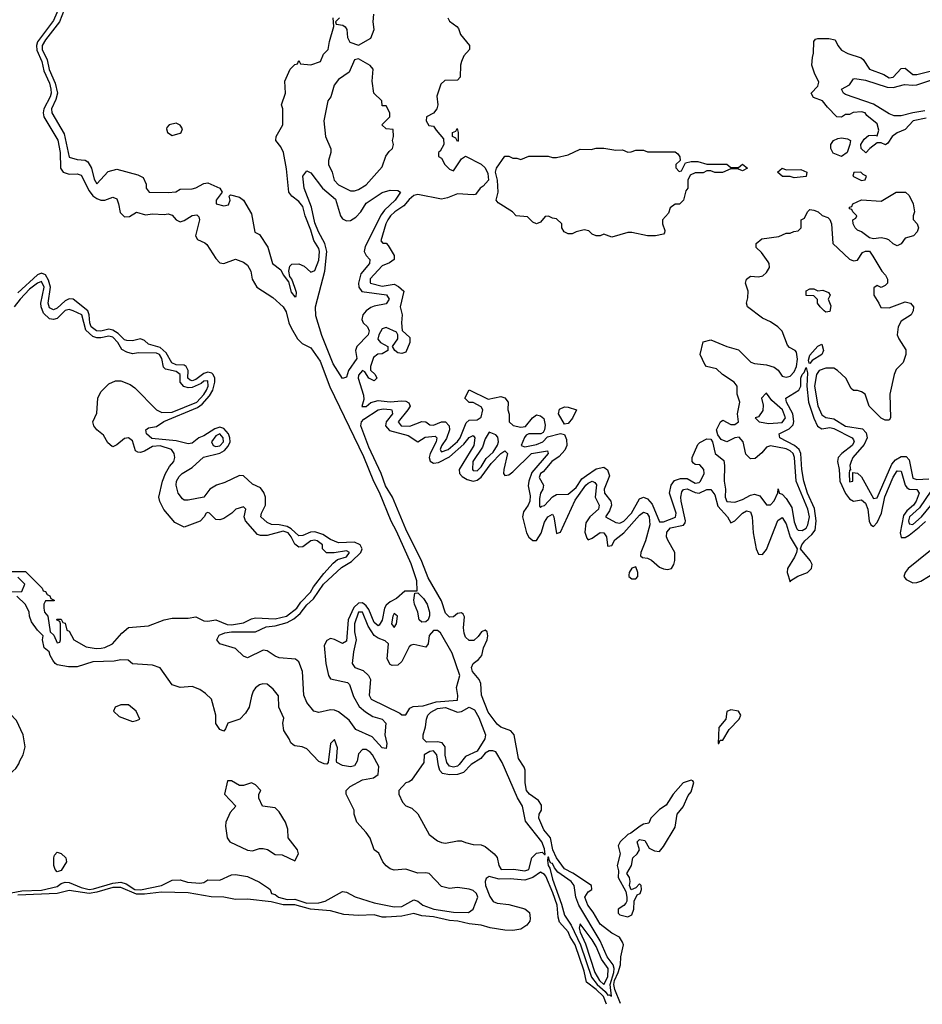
# Model space of a CAD drawing. Header units: inches. Extents: x 2668334 to 2765628, y 828034 to 955234.
# Tile 122 of 218: x 2732300 to 2736857, y 830470 to 835440. Entities that reach past the tile are written whole.
import ezdxf

# ---------------------------------------------------------------- set-up
doc = ezdxf.new("R2010")
doc.units = ezdxf.units.IN
doc.header["$MEASUREMENT"] = 0
doc.layers.add('C7833', color=7, linetype='Continuous')

msp = doc.modelspace()

# ---------------------------------------------------------------- linework, layer by layer
at = {"layer": 'C7833', "color": 4}
for points, elevation in [([(2732498.7, 835501.3), (2732470, 835436.3), (2732390.7, 835329.3), (2732384.8, 835310), (2732385.8, 835285.8), (2732411.5, 835230), (2732422.5, 835182.5), (2732450, 835120.4), (2732458, 835090), (2732459.4, 835070), (2732453.4, 835050), (2732421.5, 834990), (2732418, 834970), (2732421.6, 834950), (2732492, 834832), (2732504.6, 834770), (2732505.4, 834690), (2732520.3, 834670), (2732550, 834660.2), (2732590, 834662.4), (2732610, 834654.9), (2732650, 834576), (2732670, 834551.4), (2732690, 834536.9), (2732710, 834529.2), (2732730, 834529.2), (2732770, 834544.2), (2732790, 834535.5), (2732799.6, 834510), (2732807, 834467), (2732830, 834444.4), (2732853.6, 834446.4), (2732890, 834468), (2732934.6, 834454.6), (2732970, 834459.5), (2733030, 834456.4), (2733050, 834460.4), (2733070, 834452.7), (2733090, 834430.4), (2733110, 834420.3), (2733130, 834427.4), (2733170, 834452.4), (2733194.6, 834454.6), (2733204.7, 834444.7), (2733208.5, 834430), (2733188.1, 834350), (2733198.4, 834330), (2733234.4, 834314.4), (2733245.2, 834305.2), (2733290, 834234.9), (2733310, 834212.4), (2733330, 834208.7), (2733390, 834230.6), (2733430, 834216.3), (2733450, 834200.7), (2733466.4, 834170), (2733474, 834130), (2733497.6, 834090), (2733577.7, 834037.7), (2733630.2, 833990.2), (2733645.4, 833965.4), (2733659, 833910), (2733670, 833884.9), (2733702, 833830), (2733725.6, 833805.6), (2733770, 833783.1), (2733817, 833717), (2733866.4, 833586.4), (2734035.1, 833235.1), (2734086.4, 833110), (2734115.2, 833055.2), (2734173.8, 832910), (2734200.6, 832860.6), (2734274.9, 832694.9), (2734303.5, 832610), (2734304.7, 832555.3), (2734245, 832555), (2734202, 832518), (2734170, 832501.5), (2734150, 832484.7), (2734141.2, 832470), (2734130, 832409.2), (2734115.6, 832384.4), (2734110, 832380.5), (2734090, 832396.9), (2734062.6, 832462.6), (2734050, 832482.2), (2734030, 832496.5), (2734010, 832494.6), (2733986.3, 832473.7), (2733957.7, 832410), (2733950, 832302.7), (2733930, 832291.5), (2733890, 832312.2), (2733870, 832316.9), (2733850, 832307), (2733838, 832282), (2733845.7, 832190), (2733859.5, 832130), (2733870, 832113.4), (2733954.8, 832094.8), (2733964.6, 832084.6), (2733984.6, 832024.6), (2734013.7, 831973.7), (2734045.7, 831945.7), (2734083.1, 831923.1), (2734130.6, 831910), (2734148.2, 831890), (2734143.8, 831830), (2734153.4, 831786.6), (2734150, 831762), (2734130, 831764), (2734079.4, 831819.4), (2733997.7, 831857.7), (2733963.9, 831903.9), (2733910, 831946), (2733890, 831954.7), (2733870, 831956.3), (2733810, 831942.9), (2733785.2, 831950), (2733750, 831993.2), (2733735.1, 832030), (2733727.4, 832150), (2733710, 832198), (2733692.4, 832212.4), (2733610, 832219.6), (2733590, 832227.3), (2733550, 832255.1), (2733530, 832258), (2733450, 832219), (2733430, 832228), (2733390, 832266.6), (2733310, 832289.3), (2733296, 832310), (2733306.3, 832333.7), (2733335.1, 832344.9), (2733369.8, 832350.2), (2733490, 832350.5), (2733545.2, 832374.8), (2733590, 832380.3), (2733650, 832396.9), (2733684.6, 832415.4), (2733716.9, 832443.1), (2733750, 832486.3), (2733783.3, 832516.7), (2733833.3, 832590), (2733925.4, 832674.6), (2733974.6, 832705.4), (2734022.4, 832750), (2734028.7, 832770), (2734018.5, 832790), (2733990, 832802.6), (2733910, 832799), (2733870, 832816.2), (2733830, 832841), (2733790, 832854.6), (2733767.5, 832852.5), (2733730, 832836.2), (2733710, 832834.8), (2733670, 832869.8), (2733650, 832881.6), (2733610.2, 832889.8), (2733571.4, 832891.4), (2733550, 832902), (2733517, 832930), (2733520.5, 832950), (2733540.3, 832990), (2733540.3, 833030), (2733533.3, 833053.3), (2733516.3, 833076.3), (2733475.1, 833095), (2733430, 833137.4), (2733410, 833139.7), (2733336.3, 833103.7), (2733293.4, 833090), (2733260.5, 833070), (2733230.3, 833029.7), (2733150, 833015.1), (2733130, 833015.1), (2733121.7, 833021.7), (2733100.5, 833050), (2733089.7, 833090), (2733091.6, 833110), (2733105.1, 833134.9), (2733120.9, 833150), (2733170, 833180.3), (2733227.9, 833232.1), (2733310, 833252.5), (2733334, 833266.1), (2733353, 833287), (2733362.4, 833310), (2733361.7, 833330), (2733354, 833350), (2733330, 833377.1), (2733310, 833382.9), (2733299.6, 833380.4), (2733284.8, 833375.2), (2733230, 833339.3), (2733204.9, 833330), (2733170, 833302.4), (2733150, 833298.5), (2733090, 833315), (2732966.9, 833326.9), (2732940.7, 833350), (2732937.2, 833370), (2732950, 833380.7), (2732990, 833387.2), (2733028.5, 833411.5), (2733197, 833482.9), (2733220.7, 833499.3), (2733258.6, 833541.4), (2733275, 833570), (2733284.5, 833610), (2733284.7, 833630), (2733276.8, 833650), (2733270, 833656.5), (2733250, 833661.8), (2733230, 833654.6), (2733190, 833623.4), (2733170, 833617.8), (2733161, 833621), (2733148.9, 833630), (2733150.8, 833670), (2733141.3, 833690), (2733130, 833696.5), (2733090, 833697.8), (2733067.6, 833707.6), (2733039.1, 833759.1), (2733010, 833785.7), (2732950, 833803.1), (2732930, 833820.4), (2732910, 833829.8), (2732870, 833818.9), (2732840.7, 833820.7), (2732830, 833824.8), (2732796.6, 833856.6), (2732770, 833873.3), (2732750, 833878.2), (2732710, 833868.2), (2732687.8, 833870), (2732661.6, 833890), (2732654, 833910), (2732650.7, 833950), (2732643.8, 833970), (2732570, 834029.7), (2732550, 834030.8), (2732530, 834020.3), (2732490, 833984.7), (2732470, 833975.4), (2732450, 833986), (2732443.1, 834010), (2732454.9, 834090), (2732445.6, 834125.6), (2732430, 834151.9), (2732410, 834160.3), (2732390, 834152.8), (2732290, 834062)], 4), ([(2732524, 835490), (2732501.1, 835430), (2732430, 835338.5), (2732413.2, 835310), (2732413, 835290), (2732438, 835238), (2732449.1, 835189.1), (2732479.4, 835119.4), (2732490.3, 835070), (2732482.5, 835037.5), (2732460.3, 834990), (2732461.6, 834970), (2732523.8, 834863.8), (2732550, 834746), (2732590, 834734.8), (2732630, 834731.3), (2732643.5, 834723.5), (2732663, 834690), (2732675.3, 834635.3), (2732690, 834612), (2732746.3, 834673.7), (2732790, 834686), (2732896.9, 834656.9), (2732923.6, 834643.6), (2732938, 834610), (2732938, 834590), (2732954, 834570), (2733050, 834567.3), (2733088.9, 834571.1), (2733110, 834584.7), (2733170, 834586), (2733189.3, 834590.7), (2733230, 834614), (2733250, 834617.3), (2733311.3, 834590), (2733322, 834570), (2733291.3, 834530), (2733292, 834510), (2733330, 834501), (2733354, 834506), (2733362, 834530), (2733358, 834550), (2733364.7, 834555.3), (2733410, 834544.7), (2733430.6, 834530), (2733470, 834461), (2733487.1, 834367.1), (2733510, 834356), (2733552.4, 834292.4), (2733576, 834210), (2733618, 834178), (2733630, 834152), (2733656.9, 834116.9), (2733670, 834064.7), (2733690, 834042), (2733696.4, 834043.6), (2733697.2, 834062.8), (2733690, 834088), (2733674, 834130), (2733663.1, 834143.1), (2733659, 834170), (2733663.2, 834196.8), (2733673.6, 834206.4), (2733710, 834207.3), (2733735.6, 834195.6), (2733770, 834166), (2733790, 834174.8), (2733810, 834226), (2733814.2, 834270), (2733810, 834285.2), (2733785.6, 834325.6), (2733770, 834378), (2733741, 834450), (2733730, 834497), (2733710, 834522.4), (2733674.5, 834550), (2733659.5, 834570), (2733647.7, 834687.7), (2733632, 834770), (2733618, 834798), (2733594, 834830), (2733595.3, 834850), (2733629, 834910), (2733628, 834990), (2733622, 835010), (2733642, 835070), (2733638, 835130), (2733666, 835190), (2733690, 835214), (2733702, 835218), (2733710, 835234), (2733718, 835218), (2733770, 835212), (2733818, 835230), (2733834.6, 835265.4), (2733858, 835290), (2733864, 835330), (2733886, 835406), (2733882, 835450)], 8), ([(2733914, 835450), (2733894, 835430), (2733898, 835418), (2733932, 835412), (2733943.6, 835403.6), (2733951.3, 835391.3), (2733954.8, 835350), (2733966.4, 835326.4), (2734010, 835310.8), (2734073.2, 835346.8), (2734089.1, 835390.9), (2734085.2, 835430), (2734088.4, 835468.4)], 8), ([(2734461, 835450), (2734470, 835432), (2734506.4, 835406.4), (2734515.3, 835395.3), (2734526, 835366), (2734571.3, 835310), (2734571, 835290), (2734542, 835258), (2734530.9, 835229.1), (2734526, 835210), (2734524.7, 835150), (2734510, 835135.3), (2734446.8, 835133.2), (2734426, 835114), (2734406.4, 835053.6), (2734410.8, 835010), (2734406, 834990), (2734390, 834968), (2734354, 834950), (2734352, 834930), (2734366.4, 834906.4), (2734390, 834902), (2734402, 834882), (2734439.6, 834839.6), (2734442, 834810), (2734423.6, 834776.4), (2734414, 834770), (2734414, 834750), (2734430, 834742), (2734446.8, 834710), (2734470, 834686), (2734490, 834678), (2734530, 834738), (2734550, 834752), (2734630, 834711.3), (2734650, 834692), (2734664, 834664), (2734666.8, 834630), (2734640.5, 834599.5), (2734624.7, 834590), (2734602, 834558), (2734590, 834555.3), (2734510, 834562), (2734459.8, 834540.2), (2734430, 834535.1), (2734310, 834558.5), (2734290, 834552.2), (2734267, 834532.9), (2734240.2, 834499.8), (2734194.4, 834470), (2734172.4, 834450), (2734158.7, 834430), (2734148.9, 834410), (2734123.6, 834323.6), (2734132.7, 834312.7), (2734150, 834312), (2734159.8, 834299.8), (2734191.3, 834250), (2734191.3, 834230), (2734167.5, 834212.5), (2734130, 834197), (2734070, 834132.7), (2734070, 834114), (2734071.3, 834110), (2734130, 834094.6), (2734190, 834104.4), (2734213, 834093), (2734238.8, 834070), (2734221, 833990), (2734231, 833951), (2734227.3, 833910), (2734231, 833871), (2734270, 833836), (2734270.5, 833810.5), (2734250, 833761.2), (2734230, 833756), (2734210, 833759.3), (2734194, 833770), (2734182, 833790), (2734209, 833830), (2734209, 833850), (2734203.1, 833863.1), (2734150, 833886), (2734130, 833879), (2734112.7, 833850), (2734108, 833828), (2734121, 833810), (2734158, 833790), (2734158, 833770), (2734130, 833752.7), (2734107.7, 833752.3), (2734085.8, 833734.2), (2734070.6, 833690), (2734070.7, 833670.7), (2734094.8, 833650), (2734102.8, 833630), (2734090, 833617.2), (2734062, 833630), (2734042, 833662), (2734030, 833668.7), (2734010, 833646), (2734008.4, 833630), (2734035.9, 833544.1), (2734036.8, 833523.2), (2734027.3, 833487.3), (2734050, 833487.7), (2734072.9, 833507.1), (2734110, 833518.4), (2734170, 833511.5), (2734230, 833516.9), (2734250, 833514.4), (2734265.5, 833505.5), (2734270.7, 833490), (2734260.4, 833470), (2734210.5, 833410), (2734226.8, 833390), (2734270, 833387.9), (2734330, 833412.4), (2734350.4, 833410.4), (2734370, 833394.8), (2734390, 833393.4), (2734429.5, 833410.5), (2734450.3, 833410.3), (2734468, 833390), (2734470.4, 833370), (2734454.7, 833325.3), (2734428.9, 833288.9), (2734423.1, 833270), (2734430, 833258), (2734462.9, 833270), (2734510, 833310.4), (2734523.1, 833330), (2734554.8, 833405.2), (2734570, 833418), (2734610, 833421), (2734630, 833434), (2734638, 833470), (2734630, 833486), (2734590, 833508), (2734570, 833508), (2734548, 833530), (2734569, 833571), (2734664.7, 833524.7), (2734730, 833538), (2734750, 833532), (2734766, 833510), (2734764.7, 833470), (2734771.3, 833448.7), (2734772, 833410), (2734791.1, 833391.1), (2734830, 833382.8), (2734854, 833386), (2734889.5, 833430.5), (2734910, 833446), (2734930, 833441), (2734946.8, 833426.8), (2734953, 833393), (2734950.5, 833369.5), (2734943.5, 833356.5), (2734930.7, 833349.3), (2734870.7, 833349.3), (2734857.3, 833342.7), (2734848.1, 833331.9), (2734831.3, 833290), (2734850, 833283.8), (2734910, 833295.8), (2734942, 833310), (2734964.8, 833335.2), (2735030.8, 833350.8), (2735050, 833346), (2735061.1, 833321.1), (2735061.7, 833290), (2735052.2, 833267.8), (2735024.2, 833235.8), (2734987, 833210), (2734942.9, 833157.1), (2734930, 833148.7), (2734923, 833130), (2734944, 833090), (2734940.7, 833070), (2734929, 833051), (2734924.1, 833024.1), (2734924.9, 832984.9), (2734930, 832978), (2734935.5, 832984.5), (2734950, 832988), (2734990, 833031), (2735010, 833044), (2735070, 833045.5), (2735110, 833078.4), (2735138.2, 833121.8), (2735161, 833139), (2735210, 833172.4), (2735250, 833180.7), (2735267.9, 833167.9), (2735277.3, 833137.3), (2735250.3, 833070), (2735252.4, 833050), (2735284.9, 833010), (2735288.5, 832990), (2735278.3, 832961.7), (2735258, 832930), (2735310, 832902), (2735330, 832898), (2735350, 832908.5), (2735389.6, 832950), (2735430, 833022), (2735450, 833030.4), (2735470, 833022.4), (2735494, 832994), (2735530, 832904.9), (2735550, 832905.3), (2735611.6, 832928.4), (2735614.8, 832950), (2735580.7, 833050), (2735589.6, 833090.4), (2735606.5, 833113.5), (2735636.1, 833123.9), (2735670, 833124.4), (2735710, 833101.3), (2735730, 833103.8), (2735737, 833110), (2735756, 833150), (2735754, 833170), (2735733.6, 833193.6), (2735710, 833195.3), (2735701.2, 833201.2), (2735695.3, 833210), (2735695.3, 833230), (2735724, 833296), (2735733.6, 833306.4), (2735770, 833324.7), (2735790, 833322), (2735798, 833310), (2735811.1, 833251.1), (2735854.8, 833214.8), (2735858.8, 833190), (2735856, 833110), (2735864, 833070), (2735861.6, 833030), (2735870, 833008), (2735910, 833004), (2735950, 833018), (2735990, 833040.5), (2736010, 833044.9), (2736037.5, 833037.5), (2736070, 832992), (2736090, 832992), (2736108.9, 833011.1), (2736127.3, 833052.7), (2736130, 833072), (2736134, 833050), (2736150, 833044.7), (2736170, 833024), (2736198.2, 832978.2), (2736210, 832904.7), (2736224.4, 832870), (2736230, 832863), (2736250, 832862.4), (2736270, 832873.4), (2736279.7, 832890), (2736287.3, 832930), (2736279.8, 832970), (2736219.6, 833110), (2736212.3, 833230), (2736205.1, 833250), (2736190, 833264), (2736170, 833273.6), (2736090, 833289), (2736070, 833282), (2736046.4, 833253.6), (2736014, 833226), (2735990, 833224), (2735966.8, 833246.8), (2735953.2, 833310), (2735932.7, 833332.7), (2735910, 833329), (2735870, 833309), (2735841.2, 833321.2), (2735824, 833344), (2735818, 833370), (2735838, 833410), (2735850, 833418), (2735890, 833396), (2735910, 833396), (2735928.7, 833410), (2735924, 833450), (2735935.3, 833510), (2735922, 833550), (2735922, 833590), (2735908, 833610), (2735849.1, 833649.1), (2735818, 833678), (2735768, 833690), (2735759, 833699), (2735735.3, 833750), (2735750, 833814), (2735790, 833824.7), (2735870, 833791), (2735930, 833774), (2735991.1, 833711.1), (2736010, 833704.7), (2736070, 833698.8), (2736110, 833686), (2736130, 833671.3), (2736150, 833641), (2736170, 833636), (2736190, 833641), (2736210, 833662), (2736221.3, 833690), (2736226.3, 833726.3), (2736221.2, 833761.2), (2736215.3, 833770), (2736186, 833786), (2736176.5, 833796.5), (2736150, 833868), (2736128, 833890), (2736090, 833915.3), (2736050, 833934), (2735975.3, 833990), (2735969, 834010), (2735976.4, 834036.4), (2735978, 834070), (2735964, 834110), (2735969, 834131), (2735990, 834146), (2736030, 834142.8), (2736052.7, 834147.3), (2736070, 834164.7), (2736085.2, 834190), (2736084, 834210), (2736078.6, 834218.6), (2736045.2, 834265.2), (2736018, 834290), (2736018, 834310), (2736046.3, 834333.7), (2736133.6, 834346.4), (2736170, 834362), (2736190, 834362), (2736208.4, 834371.6), (2736230, 834374), (2736246, 834390), (2736246, 834430), (2736262, 834438), (2736278, 834470), (2736290, 834482), (2736310, 834478), (2736332, 834470), (2736351.1, 834451.1), (2736381, 834441), (2736390.9, 834430.9), (2736398.8, 834410), (2736406, 834310), (2736490, 834231.3), (2736510, 834222.8), (2736530, 834226.8), (2736555.3, 834264.7), (2736570, 834271.3), (2736590, 834271.3), (2736607.1, 834247.1), (2736652, 834170), (2736670.9, 834150.9), (2736682, 834130), (2736682, 834110), (2736670, 834098), (2736650, 834088), (2736630, 834098), (2736612.7, 834087.3), (2736612, 834050), (2736638, 834010), (2736647.1, 833987.1), (2736690, 833986), (2736770, 834016.3), (2736798, 834010), (2736812, 833990), (2736811.3, 833970), (2736801, 833950), (2736750, 833919), (2736734.8, 833890), (2736731, 833850), (2736738, 833830), (2736774, 833774), (2736774.8, 833750), (2736760.7, 833710), (2736724.9, 833675.1), (2736715.5, 833650), (2736693.4, 833550), (2736696, 833430), (2736690, 833418), (2736670, 833418), (2736648.9, 833428.9), (2736589.4, 833489.4), (2736568, 833550), (2736550, 833562), (2736530, 833568.7), (2736510, 833568.7), (2736498, 833578), (2736471.4, 833631.4), (2736429, 833670), (2736410, 833680.9), (2736370, 833682), (2736336, 833670), (2736323.7, 833650), (2736312.4, 833590), (2736330, 833491), (2736350, 833444.9), (2736370, 833432.4), (2736410, 833424.6), (2736470, 833387.6), (2736554.9, 833374.9), (2736574.4, 833354.4), (2736578.4, 833330), (2736563.8, 833296.2), (2736506.8, 833230), (2736498, 833210), (2736492, 833190), (2736494, 833166), (2736490, 833166), (2736487.7, 833150), (2736490, 833106.8), (2736506, 833110), (2736506, 833154), (2736530, 833151.3), (2736550, 833132), (2736610, 833022.8), (2736630, 833027.3), (2736702.9, 833197.1), (2736722.3, 833217.7), (2736750, 833234.9), (2736775.8, 833235.8), (2736790, 833218), (2736810, 833125.5), (2736830, 833118.7), (2736890, 833122.4)], 8), ([(2736876.4, 834943.6), (2736810.8, 834930), (2736770, 834886.6), (2736730, 834869.2), (2736704.7, 834850), (2736683.6, 834816.4), (2736672, 834808), (2736650, 834818), (2736630, 834818), (2736592, 834790), (2736572, 834768), (2736548, 834790), (2736546, 834810), (2736563.1, 834836.9), (2736584.7, 834855.3), (2736618, 834858), (2736630, 834854), (2736637.2, 834882.8), (2736630, 834915.3), (2736576.5, 834956.5), (2736568, 834970), (2736550, 834974.5), (2736507.9, 834972.1), (2736490, 834962), (2736470, 834962), (2736450, 834948.7), (2736426, 834950), (2736378, 834998), (2736353.2, 835030), (2736307.3, 835047.3), (2736295.3, 835070), (2736330, 835104.7), (2736335.5, 835124.5), (2736312.3, 835170), (2736299, 835210), (2736302, 835250), (2736308.4, 835271.6), (2736309.1, 835330.9), (2736318, 835342), (2736330, 835344.7), (2736385.4, 835345.4), (2736418, 835338), (2736431.3, 835310), (2736450, 835286.8), (2736482, 835270), (2736548.3, 835248.3), (2736559, 835239), (2736590, 835190.8), (2736663.1, 835163.1), (2736690, 835147), (2736710, 835150.6), (2736750, 835194), (2736770, 835194.8), (2736810, 835163), (2736830, 835163.8), (2736930, 835188.8)], 8), ([(2736870, 834979.8), (2736809.4, 834970.6), (2736750, 834954.7), (2736715.1, 834955.1), (2736690, 834964.7), (2736610, 835013.7), (2736470, 835062.7), (2736459, 835070), (2736449, 835090), (2736490, 835111.3), (2736510, 835142), (2736516.4, 835143.6), (2736570, 835134.6), (2736680.4, 835100.4), (2736710, 835098.6), (2736767.2, 835112.8), (2736809.2, 835109.2), (2736830, 835112.1), (2736950, 835152)], 4), ([(2732230, 832654), (2732330, 832654), (2732414, 832570), (2732418, 832558), (2732430, 832554), (2732438, 832538), (2732452.7, 832532.7), (2732458, 832518), (2732474, 832510), (2732474, 832506), (2732430, 832506), (2732422, 832490), (2732422, 832470), (2732424.7, 832450), (2732442, 832430), (2732454, 832350), (2732472.7, 832332.7), (2732490, 832294), (2732502, 832298), (2732506, 832310), (2732506, 832390), (2732502, 832402), (2732486, 832410), (2732490, 832414), (2732510, 832414), (2732518, 832398), (2732530, 832394), (2732538, 832358), (2732550, 832354), (2732574, 832310), (2732635.3, 832275.3), (2732685.8, 832265.8), (2732712.1, 832267.9), (2732730, 832270.8), (2732768.7, 832290), (2732816.4, 832343.6), (2732850, 832371.3), (2732950, 832381), (2733029.5, 832410.5), (2733070, 832418.8), (2733150, 832418.8), (2733190, 832426), (2733230, 832406), (2733250, 832404), (2733290, 832410.3), (2733347.4, 832387.4), (2733370, 832385.5), (2733430, 832396.1), (2733470, 832415.6), (2733490, 832420.3), (2733590, 832415.4), (2733647.3, 832430), (2733698.7, 832470), (2733719.4, 832500.6), (2733768.2, 832550), (2733783.1, 832576.9), (2733835.1, 832645), (2733882.9, 832697.1), (2733904.1, 832715.9), (2733950, 832729.1), (2733965.2, 832750), (2733950, 832758.4), (2733888.4, 832748.4), (2733848.4, 832748.4), (2733828.4, 832768.4), (2733828.7, 832790), (2733802, 832810), (2733790, 832813), (2733770, 832809), (2733730, 832779), (2733710, 832778), (2733690, 832792), (2733670.7, 832830), (2733655.1, 832850), (2733630, 832857.8), (2733550, 832835.8), (2733516, 832836), (2733500.9, 832840.9), (2733439.3, 832910), (2733432.7, 832930), (2733442, 832970), (2733430, 832982), (2733392, 832970), (2733370.9, 832949.1), (2733330, 832922), (2733310, 832915.3), (2733290, 832918), (2733258, 832950), (2733250, 832952.7), (2733242, 832950), (2733232, 832930), (2733210.4, 832909.6), (2733130, 832878), (2733082.6, 832902.6), (2733027.8, 832967.8), (2733007.5, 833007.5), (2733002, 833030), (2733021.6, 833110), (2733036.9, 833150), (2733055.6, 833184.4), (2733079, 833210), (2733084, 833230), (2733079.3, 833250), (2733066.6, 833270), (2733009.8, 833289.8), (2732970, 833285.6), (2732930, 833262.4), (2732910, 833255.1), (2732896.5, 833256.5), (2732884.5, 833264.5), (2732870, 833314), (2732850, 833329.2), (2732830, 833326), (2732790, 833294), (2732770, 833284), (2732766.3, 833286.3), (2732745.1, 833305.1), (2732722.5, 833342.5), (2732689.4, 833369.4), (2732674, 833390), (2732669.1, 833410.9), (2732690, 833454), (2732695.3, 833530), (2732710, 833562), (2732750, 833602), (2732783.1, 833616.9), (2732810, 833618), (2732858, 833598), (2732882, 833582), (2732991, 833470), (2733017.5, 833457.5), (2733070, 833459.2), (2733194, 833510), (2733230, 833548), (2733243.9, 833570), (2733252.2, 833590), (2733250, 833617), (2733230, 833615.6), (2733216.1, 833603.9), (2733170, 833583.5), (2733150, 833581.8), (2733128.9, 833588.9), (2733111, 833610), (2733109.6, 833650), (2733090, 833664), (2733036.1, 833676.1), (2733025.8, 833685.8), (2733018.5, 833730), (2733006.6, 833750), (2732990, 833757.2), (2732900.7, 833759.3), (2732870, 833754), (2732841.2, 833761.2), (2732815.9, 833775.9), (2732796, 833810), (2732770, 833837.6), (2732750, 833842.7), (2732710, 833833.5), (2732690, 833833.6), (2732670, 833841.4), (2732633.4, 833873.4), (2732613.3, 833950), (2732570, 833971.2), (2732550, 833978), (2732530, 833972.4), (2732490, 833931.1), (2732470, 833926.6), (2732450, 833931), (2732419.6, 833959.6), (2732407.6, 833990), (2732406.2, 834010), (2732423.9, 834090), (2732410, 834118.9), (2732390, 834110.9), (2732350, 834079.8), (2732302, 834030), (2732272.4, 833990)], 8), ([(2735334.1, 830474.1), (2735305, 830545), (2735299.5, 830570), (2735303.1, 830590), (2735322.2, 830630), (2735334, 830670), (2735334.5, 830710), (2735348.7, 830770), (2735343.1, 830783.1), (2735328.4, 830808.4), (2735290, 830828.7), (2735230, 830874), (2735195.1, 830935.1), (2735168.3, 830970), (2735153.3, 831010), (2735170, 831038), (2735189.2, 831050), (2735186.6, 831070), (2735092.6, 831132.6), (2735050, 831153.7), (2735009.9, 831209.9), (2734991.5, 831250), (2734979.3, 831310), (2734945.8, 831350), (2734920.9, 831410), (2734923.1, 831430), (2734934.5, 831450), (2734934.9, 831474.9), (2734918.6, 831498.6), (2734873.3, 831530), (2734858, 831550), (2734851.3, 831588.7), (2734852, 831652), (2734847, 831667), (2734819, 831710), (2734797.2, 831830), (2734779, 831850), (2734730, 831868.2), (2734710, 831883.5), (2734664.9, 831944.9), (2734631.7, 832030), (2734628.6, 832090), (2734619.8, 832110), (2734586.4, 832150), (2734580.9, 832170), (2734589.7, 832190), (2734616.9, 832210), (2734634, 832230), (2734640.9, 832270), (2734659.8, 832310), (2734663.5, 832330), (2734659.6, 832350), (2734650, 832358), (2734630.8, 832350), (2734614, 832326), (2734593.1, 832306.9), (2734570, 832306), (2734550, 832323.6), (2734543.3, 832343.3), (2734540.7, 832370), (2734545.7, 832425.7), (2734538.8, 832438.8), (2734530, 832446.6), (2734510, 832443.1), (2734490, 832426), (2734470, 832423.5), (2734450, 832443.6), (2734430, 832507.3), (2734363.1, 832623.1), (2734330, 832705.1), (2734248.9, 832868.9), (2734181.5, 833030), (2734146.6, 833086.6), (2734125.6, 833150), (2734062.2, 833282.2), (2734022.8, 833390), (2734025.3, 833410), (2734036.8, 833423.2), (2734110, 833471.1), (2734135.8, 833475.8), (2734172.1, 833472.1), (2734178.8, 833470), (2734182, 833450), (2734150.2, 833410), (2734146.7, 833390), (2734167.3, 833367.3), (2734261, 833341), (2734310, 833308.7), (2734347.5, 833332.5), (2734397.1, 833337.1), (2734405.5, 833330), (2734402.4, 833310), (2734372.8, 833250), (2734368.2, 833230), (2734372.4, 833212.4), (2734390, 833202.2), (2734414.5, 833205.5), (2734470, 833234), (2734542.4, 833297.6), (2734570, 833331.8), (2734590, 833341.6), (2734598.7, 833330), (2734593.2, 833290), (2734518.5, 833170), (2734521.1, 833150), (2734534.7, 833134.7), (2734559.1, 833119.1), (2734590, 833110.2), (2734610, 833116.3), (2734630, 833131.3), (2734680.8, 833199.2), (2734730, 833250.3), (2734750, 833263.8), (2734762.4, 833250), (2734744.2, 833170), (2734743.1, 833150), (2734750, 833139.3), (2734770, 833143.2), (2734790, 833157.6), (2734884.2, 833250), (2734964.7, 833264.7), (2734968, 833250), (2734885.3, 833154.7), (2734870.2, 833110), (2734867.5, 833087.5), (2734876.9, 833036.9), (2734875.6, 833010), (2734868, 832990), (2734844, 832956), (2734838.6, 832930), (2734858.9, 832850), (2734870, 832828.9), (2734890, 832811.4), (2734910, 832811.7), (2734932.1, 832847.9), (2734950, 832903), (2734965.7, 832930), (2734990, 832944), (2734997.6, 832930), (2735010, 832846), (2735030, 832853.4), (2735105, 833015), (2735159.2, 833090), (2735170, 833100.8), (2735190.2, 833110.2), (2735204.2, 833104.2), (2735212, 833092.1), (2735206, 833030), (2735226.5, 832990), (2735222, 832970), (2735178.2, 832930), (2735159.1, 832900.9), (2735153.8, 832853.8), (2735162.6, 832822.6), (2735170, 832814.4), (2735190, 832822.3), (2735230, 832851.4), (2735250, 832850.3), (2735263.1, 832830), (2735267, 832787), (2735270, 832783), (2735290, 832786.4), (2735305.1, 832814.9), (2735350.5, 832849.5), (2735430, 832938.9), (2735450, 832953.7), (2735467.5, 832947.5), (2735477.6, 832930), (2735481.1, 832890), (2735459.6, 832810), (2735435.8, 832750), (2735434.4, 832734.4), (2735444.7, 832724.7), (2735470, 832722), (2735490, 832712.2), (2735530, 832676.5), (2735550, 832667.9), (2735570, 832665.5), (2735590.7, 832669.3), (2735603.5, 832690), (2735608.4, 832710), (2735608.3, 832750), (2735572.5, 832812.5), (2735566.2, 832830), (2735567.2, 832852.8), (2735585.2, 832874.8), (2735650.8, 832889.2), (2735659.5, 832900.5), (2735661.7, 832910), (2735639.3, 833010), (2735637.8, 833030), (2735642.9, 833057.1), (2735651.1, 833068.9), (2735670, 833072.3), (2735710, 833053.4), (2735730, 833050.2), (2735770, 833068.9), (2735790, 833068.5), (2735810, 833042), (2735825, 832985), (2735874.4, 832930), (2735890, 832901), (2735910, 832910.5), (2735950, 832948.5), (2735970, 832960.3), (2735990, 832955.5), (2735997.7, 832930), (2736003.8, 832850), (2736019, 832770), (2736030, 832742), (2736050, 832740.4), (2736070, 832766.4), (2736128.1, 832911.9), (2736150, 832928), (2736170, 832894.8), (2736190, 832828), (2736224.9, 832770), (2736222.4, 832750), (2736212.7, 832727.2), (2736176.5, 832670), (2736175.3, 832650), (2736190, 832602), (2736194, 832610), (2736228.3, 832631.7), (2736277, 832650), (2736298, 832670), (2736301.6, 832690), (2736291.3, 832710), (2736242, 832770), (2736249.3, 832790), (2736264.7, 832810), (2736298.9, 832841.1), (2736315.8, 832864.2), (2736321, 832910), (2736312.3, 832972.3), (2736278.3, 833050), (2736259.5, 833110), (2736249.2, 833169.2), (2736243.2, 833250), (2736236.1, 833270), (2736211.2, 833291.2), (2736138.4, 833330), (2736135.1, 833350), (2736185.3, 833374.7), (2736204.7, 833395.3), (2736208.8, 833411.2), (2736203.2, 833450), (2736172.1, 833510), (2736167.8, 833530), (2736234.3, 833570), (2736243.5, 833590), (2736244.5, 833630), (2736249.8, 833650), (2736260.5, 833659.5), (2736270, 833684.7), (2736276.9, 833656.9), (2736274.7, 833590), (2736283.2, 833510), (2736309.5, 833429.5), (2736328.8, 833388.8), (2736350, 833374.3), (2736390, 833381.3), (2736410, 833376.5), (2736503.8, 833330), (2736510, 833318.8), (2736512.9, 833310), (2736502.7, 833290), (2736450.3, 833250), (2736431.6, 833230), (2736429.1, 833210), (2736437.1, 833170), (2736440.2, 833110), (2736468.9, 833048.9), (2736490, 833021.1), (2736510, 833010.3), (2736550, 833015.8), (2736570, 832999.5), (2736582.9, 832970), (2736588.7, 832908.7), (2736597.1, 832890), (2736610, 832881.7), (2736630, 832902.4), (2736651.4, 832950), (2736668.7, 833031.3), (2736709.3, 833130.7), (2736730, 833163), (2736750, 833160.7), (2736770, 833090.7), (2736778.8, 833078.8), (2736790, 833070.3), (2736830, 833068.2), (2736841.7, 833050), (2736826.4, 833010), (2736812.8, 832990), (2736779.2, 832960.8), (2736762.8, 832937.2), (2736745.4, 832850), (2736750, 832827), (2736770, 832826.9), (2736790, 832837.8), (2736841.9, 832878.1), (2736873, 832907)], 4), ([(2736900.5, 833059.5), (2736843.4, 832976.6), (2736791.8, 832930), (2736787.7, 832910), (2736790, 832896), (2736810, 832892), (2736853.1, 832930), (2736923.5, 833016.5)], 8), ([(2736950, 832803.1), (2736785.2, 832670), (2736770.3, 832650), (2736764.4, 832630), (2736774.9, 832614.9), (2736810, 832597.6), (2736830, 832599.6), (2736850, 832606.7), (2736927.7, 832652.3)], 4), ([(2732190, 832551.3), (2732310, 832554), (2732326, 832590), (2732290, 832626)], 8), ([(2732230, 831027.7), (2732310, 831042.9), (2732410, 831045.8), (2732490, 831064.2), (2732510, 831080.5), (2732530, 831087), (2732550, 831085.3), (2732610, 831059.3), (2732650, 831050.2), (2732672.3, 831052.3), (2732770, 831080.7), (2732810, 831086.1), (2732838.4, 831078.3), (2732882, 831050), (2732910, 831047.3), (2733015.3, 831070), (2733070, 831096), (2733110, 831098), (2733147.1, 831087.1), (2733210, 831081), (2733230, 831084.7), (2733250, 831098), (2733310, 831096), (2733370, 831122.8), (2733390, 831126), (2733450, 831114.8), (2733510, 831086), (2733556.8, 831056.8), (2733564.7, 831050), (2733572, 831030), (2733590, 831024), (2733606.8, 831010), (2733650, 830998.7), (2733690, 831000.3), (2733750, 830981.1), (2733810, 830982.3), (2733842, 830990), (2733930, 831038.8), (2733950, 831036), (2733993.2, 831013.2), (2734090, 830982), (2734190, 830962), (2734230, 830963.2), (2734290, 830998), (2734310.3, 830990.3), (2734334.8, 830970), (2734391.3, 830950), (2734490, 830934.9), (2734566.6, 830933.4), (2734589.5, 830950.5), (2734613, 831010), (2734606.6, 831030), (2734590, 831044.5), (2734570, 831051.8), (2734510, 831059.3), (2734470, 831055.3), (2734430, 831064), (2734368, 831130), (2734350, 831134.5), (2734310, 831132.3), (2734250, 831152.7), (2734190, 831146.6), (2734170, 831154), (2734149.5, 831169.5), (2734134, 831190), (2734112.7, 831232.7), (2734089, 831250), (2734068.9, 831308.9), (2734050, 831338), (2734002, 831390), (2733989, 831430), (2733989, 831450), (2733948.7, 831530), (2733948.7, 831550), (2733968, 831570), (2734030, 831602.8), (2734086.8, 831613.2), (2734109.4, 831630.6), (2734113.3, 831670), (2734080.5, 831730), (2734070, 831742.9), (2734050, 831755.6), (2734030, 831756.2), (2734010, 831734), (2734003.4, 831696.6), (2733990, 831674), (2733970, 831669.4), (2733930, 831675.1), (2733902, 831690), (2733899, 831699), (2733904.7, 831764.7), (2733890, 831806), (2733870, 831786), (2733858, 831690), (2733850, 831682), (2733836.9, 831683.1), (2733810, 831695.3), (2733750, 831759), (2733726, 831770), (2733690, 831774), (2733680.2, 831780.2), (2733669.4, 831789.4), (2733661.2, 831810), (2733632.9, 831852.9), (2733629, 831890), (2733633.6, 831913.6), (2733608, 831970), (2733607.3, 832027.3), (2733580.4, 832060.4), (2733550, 832086), (2733527.3, 832087.3), (2733510, 832082), (2733490, 832068), (2733478, 832050), (2733470, 832026), (2733458, 831970), (2733439.8, 831940.2), (2733411.3, 831908.7), (2733351.6, 831888.4), (2733339.8, 831860.2), (2733330, 831848.7), (2733310, 831858), (2733290, 831888), (2733289.5, 831930), (2733269, 832010), (2733238.9, 832038.9), (2733210, 832059), (2733170, 832074), (2733110, 832068.7), (2733070, 832082), (2733010, 832168.7), (2732970, 832182), (2732870, 832188), (2732847.3, 832207.3), (2732810, 832208.7), (2732777.3, 832202.7), (2732670, 832199.3), (2732590, 832174), (2732546.8, 832173.2), (2732490, 832183.7), (2732479, 832190), (2732466.6, 832206.6), (2732453.2, 832230), (2732449, 832249), (2732424, 832270), (2732415.3, 832310), (2732418, 832330), (2732390, 832358), (2732360.2, 832400.2), (2732348.9, 832428.9), (2732348, 832450), (2732330, 832488), (2732286, 832530)], 8), ([(2735262.6, 830470), (2735247, 830510), (2735210, 830545), (2735161.4, 830581.4), (2735150, 830637.3), (2735104.4, 830770), (2735079.6, 830810), (2735070, 830836.4), (2735024.6, 830884.6), (2735018.4, 830910), (2735013.9, 830970), (2734992.4, 831032.4), (2734956.2, 831116.2), (2734950, 831125.3), (2734930, 831136.4), (2734890.5, 831109.5), (2734850, 831096.8), (2734775.9, 831104.1), (2734721, 831101), (2734670, 831114.8), (2734654.8, 831105.2), (2734649.6, 831090.4), (2734651.5, 831070), (2734673.4, 831013.4), (2734689.8, 830989.7), (2734710, 830980.4), (2734770, 830974), (2734850, 830952.1), (2734874, 830934), (2734877.6, 830902.4), (2734874.8, 830890), (2734859.7, 830870), (2734830, 830849.1), (2734790, 830841.8), (2734750, 830843.8), (2734676.1, 830856.1), (2734630, 830869.1), (2734570, 830875.8), (2734511.3, 830890), (2734470, 830893), (2734390, 830911.1), (2734330, 830917.3), (2734290, 830928.7), (2734230, 830914.6), (2734150, 830910.4), (2734130, 830910.4), (2734090, 830921.3), (2734010, 830917.6), (2733936.9, 830923.1), (2733870, 830942), (2733769.1, 830950.9), (2733690, 830971.3), (2733630, 830971.4), (2733570, 830988.1), (2733450, 831000.2), (2733390, 830999.3), (2733330, 831010.9), (2733267.3, 831012.7), (2733150, 831032.9), (2733016.6, 831036.6), (2732930, 831026), (2732890, 831025.5), (2732810, 831060.4), (2732770, 831058.8), (2732690, 831035.9), (2732650, 831029.5), (2732550, 831044.8), (2732490, 831030.1), (2732290, 831020.1)], 4)]:
    msp.add_lwpolyline(points, dxfattribs=dict(at, elevation=elevation))
for points, elevation in [([(2734010, 835242), (2733990, 835238), (2733964, 835176), (2733910, 835139), (2733887.3, 835110), (2733871, 835050), (2733856, 835030), (2733836.3, 834930), (2733844, 834850), (2733871, 834789), (2733871.3, 834770), (2733858.8, 834730), (2733858.8, 834710), (2733877.3, 834670), (2733887.3, 834630), (2733910, 834607.3), (2733970, 834576), (2733990, 834576), (2734010, 834582.8), (2734050, 834606.8), (2734130, 834698), (2734149.2, 834750.8), (2734165.2, 834774.8), (2734182, 834790), (2734188, 834810), (2734182, 834830), (2734188, 834850), (2734186, 834886), (2734150, 834888.7), (2734128, 834910), (2734168, 834950), (2734168, 834970), (2734150, 835006), (2734130, 835006), (2734128, 835030), (2734088, 835070), (2734079, 835130), (2734084, 835190), (2734070, 835208.7)], 8), ([(2733090, 834918), (2733054, 834910), (2733043.5, 834896.5), (2733041, 834890), (2733046, 834870), (2733070, 834856), (2733110, 834866.8), (2733115.3, 834870), (2733122, 834890), (2733110, 834908)], 12), ([(2734510, 834826), (2734502, 834842), (2734486, 834850), (2734486, 834870), (2734502, 834878), (2734508.7, 834891.3), (2734514, 834870), (2734514, 834830)], 8), ([(2736450, 834749.2), (2736406.3, 834766.3), (2736395.3, 834790), (2736395.3, 834810), (2736408, 834830), (2736430, 834841), (2736450, 834844.7), (2736479.6, 834839.6), (2736494, 834830), (2736492, 834810), (2736478, 834770)], 8), ([(2735310, 834781), (2735343.6, 834783.6), (2735370, 834772), (2735387.3, 834772.7), (2735410, 834782), (2735450, 834782), (2735470, 834774), (2735610, 834774), (2735623.6, 834763.6), (2735632.7, 834747.3), (2735634, 834730), (2735612, 834710), (2735612.7, 834692.7), (2735630, 834674), (2735642, 834678), (2735662, 834718), (2735690, 834724.7), (2735723.6, 834723.6), (2735770, 834711.3), (2735870.9, 834710.9), (2735890, 834694), (2735930, 834694), (2735950, 834710.8), (2735974, 834690), (2735950, 834678), (2735930, 834686), (2735890, 834688), (2735848.9, 834668.9), (2735810, 834668.7), (2735790, 834678), (2735770, 834678), (2735750, 834668), (2735710, 834668), (2735684.7, 834655.3), (2735674, 834630), (2735674, 834590), (2735663.6, 834576.4), (2735651.3, 834528.7), (2735630.8, 834509.2), (2735610, 834508.7), (2735584.7, 834490), (2735576, 834464), (2735546, 834430), (2735544.7, 834410), (2735556.9, 834376.9), (2735555.3, 834364.7), (2735550, 834358), (2735510, 834349), (2735470, 834349), (2735390, 834365.2), (2735370, 834365.2), (2735290, 834342), (2735250, 834358), (2735231.1, 834348.9), (2735210, 834348.7), (2735190, 834358), (2735173.6, 834373.6), (2735150, 834379), (2735110, 834369), (2735090, 834359), (2735070, 834359), (2735048.7, 834370), (2735038, 834390), (2735038, 834410), (2735010, 834435.3), (2734990, 834438), (2734970, 834448), (2734952.7, 834447.3), (2734930, 834418), (2734910, 834409.2), (2734890, 834419), (2734864.7, 834444.7), (2734806, 834450), (2734788, 834470), (2734716.4, 834516.4), (2734706, 834530), (2734715.3, 834570), (2734713.2, 834630), (2734702, 834670), (2734708, 834690), (2734750, 834752), (2734770, 834752), (2734790, 834742), (2734810, 834742), (2734830, 834734), (2734870, 834752), (2734968.4, 834751.6), (2734990, 834744.7), (2735010, 834744.7), (2735070, 834758.8), (2735130, 834786), (2735185.4, 834785.4), (2735210, 834791.3), (2735250, 834791.3)], 8), ([(2733950, 834424.7), (2733970, 834426.9), (2733997.2, 834442.8), (2734022.3, 834470), (2734050, 834513.7), (2734130, 834568.2), (2734170, 834579.1), (2734210, 834578), (2734222, 834570), (2734195.5, 834530), (2734141.4, 834478.6), (2734124.6, 834455.4), (2734044.8, 834295.2), (2734039.7, 834270), (2734049.3, 834249.3), (2734068.5, 834230), (2734065.7, 834210), (2734023, 834157), (2734011.3, 834110), (2734011.5, 834090), (2734027.7, 834067.7), (2734151.8, 834051.8), (2734164.9, 834030), (2734150, 834005.1), (2734090, 833994), (2734073.2, 833986.8), (2734049.4, 833970.6), (2734032.7, 833950), (2734027.2, 833927.2), (2734033.4, 833910), (2734055.3, 833890), (2734064.9, 833870), (2734059.6, 833850), (2734002, 833790), (2733995.8, 833770), (2734001.5, 833730), (2733960.2, 833670), (2733950, 833635.3), (2733930, 833629.4), (2733883.5, 833703.5), (2733825.6, 833845.6), (2733795.1, 833944.9), (2733793.3, 833990), (2733840.3, 834170), (2733850.7, 834270), (2733840.3, 834310), (2733808.7, 834368.7), (2733790, 834415.1), (2733773.8, 834493.8), (2733737, 834590), (2733729.4, 834650), (2733750, 834678), (2733770, 834666.8), (2733829, 834589), (2733895, 834535), (2733919, 834450), (2733930, 834435.3)], 4), ([(2736170, 834682), (2736243.6, 834683.6), (2736274, 834670), (2736270, 834648.7), (2736210, 834642), (2736190, 834648.7), (2736151, 834649), (2736126, 834670), (2736149.3, 834690.7)], 8), ([(2736546, 834670), (2736511.6, 834668.4), (2736506, 834650), (2736550, 834628.4), (2736568.4, 834631.6), (2736575.3, 834650), (2736558, 834658), (2736548.9, 834668.9)], 12), ([(2736730, 834298), (2736710, 834308), (2736688.9, 834328.9), (2736674.6, 834334.6), (2736650, 834339), (2736610, 834334), (2736590, 834339), (2736550, 834368.7), (2736530, 834378), (2736518, 834390), (2736508, 834410), (2736506, 834430), (2736522, 834438), (2736526, 834450), (2736506, 834470), (2736502, 834482), (2736490, 834486), (2736490, 834494), (2736502, 834498), (2736506, 834510), (2736550, 834531.3), (2736650, 834524.7), (2736726, 834570), (2736772, 834570), (2736790, 834552), (2736810.8, 834510), (2736818, 834470), (2736811.3, 834450), (2736811.6, 834431.6), (2736831.3, 834410), (2736838, 834390), (2736832, 834370), (2736812, 834350), (2736770, 834338), (2736750, 834308)], 8), ([(2736330, 834071.3), (2736355.3, 834075.3), (2736383.6, 834063.6), (2736392, 834050), (2736382, 834030), (2736396, 833996), (2736390, 833968), (2736370, 833964), (2736362, 833970), (2736342, 833990), (2736328.7, 834010), (2736328, 834028), (2736310, 834046), (2736270, 834048), (2736270, 834072), (2736290, 834082), (2736310, 834082)], 4), ([(2736290, 833705.2), (2736285.6, 833705.6), (2736282, 833722), (2736290, 833746.8), (2736330, 833792), (2736350, 833802), (2736359.1, 833770), (2736350.5, 833750), (2736300.6, 833719.4)], 4), ([(2736070, 833555.3), (2736066.4, 833553.6), (2736046, 833530), (2736054.4, 833494.4), (2736052.8, 833467.2), (2736030, 833435.3), (2736014, 833430), (2736034, 833410), (2736081.7, 833401.7), (2736150, 833407.2), (2736167, 833430), (2736151.2, 833470), (2736097.6, 833517.6)], 8), ([(2735050, 833398), (2735021.2, 833450), (2735026, 833474), (2735050, 833486), (2735070, 833484.7), (2735112, 833470), (2735090.9, 833429.1), (2735070, 833402)], 8), ([(2733310, 833349.6), (2733290, 833339.7), (2733268, 833310), (2733276, 833290), (2733290, 833285.7), (2733310, 833289.1), (2733329.6, 833310), (2733327.6, 833330)], 8), ([(2734670, 833358), (2734650, 833324), (2734637.3, 833282.7), (2734587.6, 833210), (2734586, 833170), (2734590, 833164), (2734610, 833162.4), (2734630, 833183.8), (2734655.4, 833224.6), (2734690, 833256.4), (2734711.8, 833291.8), (2734717, 833310), (2734713.6, 833333.6), (2734704, 833344)], 8), ([(2735410, 832678), (2735390, 832671.2), (2735376.5, 832650), (2735376, 832636), (2735376, 832630), (2735390, 832617.8), (2735410, 832618), (2735420.4, 832630), (2735420.4, 832650)], 4), ([(2734330, 832398.4), (2734317, 832410), (2734309.7, 832450), (2734292.8, 832490), (2734289.7, 832510.3), (2734295.3, 832544.7), (2734310, 832547.3), (2734338.5, 832518.5), (2734356.5, 832490), (2734368.9, 832450), (2734368.8, 832431.2), (2734361.6, 832410), (2734350, 832401.3)], 4), ([(2734030.9, 832450), (2734010, 832449.4), (2733990.4, 832390), (2733990.3, 832350), (2733998.9, 832310), (2733985.3, 832250), (2733978, 832190), (2733991.3, 832170), (2734034.4, 832154.4), (2734061, 832130), (2734071, 832110), (2734064.4, 832030), (2734074.8, 832010), (2734219.9, 831939.9), (2734230, 831931.3), (2734250, 831932), (2734270, 831964.7), (2734286.8, 831973.2), (2734336.7, 831976.7), (2734402.6, 831997.4), (2734510, 832006), (2734511.9, 832028.1), (2734504.7, 832070), (2734522.7, 832130), (2734483, 832243), (2734424.8, 832344.8), (2734410, 832357.2), (2734390, 832356.2), (2734367.5, 832332.5), (2734362, 832290), (2734350, 832273.2), (2734290, 832286.6), (2734276.8, 832283.2), (2734265.8, 832274.2), (2734230, 832201.2), (2734210, 832182.7), (2734180.2, 832180.2), (2734170, 832186), (2734154.6, 832214.6), (2734162, 832290), (2734145.6, 832305.6), (2734110, 832317.6), (2734090, 832331.5), (2734058.9, 832378.9)], 8), ([(2734190, 832442), (2734184, 832430), (2734178, 832390), (2734190, 832372), (2734202, 832390), (2734208, 832430)], 8), ([(2732850, 831982), (2732810, 831982), (2732782, 831970), (2732774, 831950), (2732802, 831922), (2732870, 831898), (2732890, 831902), (2732906, 831910), (2732888.7, 831950)], 12), ([(2734490, 831667.1), (2734470, 831672.8), (2734456.8, 831690), (2734447.7, 831727.7), (2734448.7, 831770), (2734433, 831790), (2734410, 831795), (2734353.7, 831793.7), (2734336.9, 831810), (2734337.3, 831830), (2734349.7, 831870), (2734353.1, 831910), (2734360.4, 831930), (2734375, 831945), (2734410, 831962.7), (2734450, 831967.6), (2734510, 831944.5), (2734530, 831948.2), (2734570, 831970.3), (2734596, 831956), (2734618.4, 831918.3), (2734651.3, 831830), (2734649.1, 831810.9), (2734610, 831748.5), (2734550, 831721), (2734519.4, 831680.6), (2734510, 831672.6)], 4), ([(2732230, 831942), (2732194, 831930), (2732182, 831910), (2732183.6, 831883.6), (2732214, 831830), (2732203.6, 831783.6), (2732202, 831750), (2732185.4, 831714.6), (2732184.7, 831690), (2732199.6, 831659.6), (2732230, 831634), (2732250, 831634), (2732280.4, 831659.6), (2732296.4, 831683.6), (2732300.4, 831699.6), (2732318, 831730), (2732328, 831770), (2732318, 831830), (2732283.1, 831903.1), (2732250, 831938)], 12), ([(2735890, 831956.3), (2735870, 831948.7), (2735864.9, 831910), (2735830, 831868), (2735826.4, 831786.4), (2735830, 831786), (2735836.4, 831803.6), (2735850, 831803.8), (2735882.3, 831857.8), (2735933, 831910), (2735940.9, 831930), (2735930, 831949)], 4), ([(2734670, 831749.6), (2734650, 831736.9), (2734628.5, 831711.5), (2734578.9, 831681.1), (2734540.5, 831639.5), (2734510, 831630.8), (2734470, 831628.3), (2734435.2, 831635.2), (2734421.6, 831650), (2734413.9, 831673.9), (2734406.6, 831730), (2734390, 831749.3), (2734370, 831746.6), (2734342.8, 831730), (2734341, 831690), (2734278, 831602), (2734266.8, 831593.2), (2734250, 831588.7), (2734214, 831550), (2734214, 831530), (2734232, 831490), (2734250, 831472), (2734279.8, 831459.8), (2734311, 831431), (2734367.1, 831327.1), (2734410, 831296), (2734430, 831286.8), (2734450, 831282.8), (2734510, 831296), (2734530, 831296), (2734550, 831286), (2734590, 831276), (2734630, 831274.8), (2734650, 831267.3), (2734694.8, 831230), (2734710, 831211), (2734719.1, 831170), (2734730.6, 831150.6), (2734792.5, 831152.5), (2734850, 831143.8), (2734870, 831151.3), (2734885.7, 831210), (2734910, 831232.4), (2734937.3, 831237.3), (2734950, 831226), (2734953.2, 831226.8), (2734950, 831255.3), (2734937, 831290), (2734853.8, 831393.8), (2734839, 831470), (2734812.8, 831512.8), (2734736.2, 831690), (2734703.7, 831743.7), (2734689.5, 831749.5)], 8), ([(2733370, 831598), (2733350, 831598), (2733334, 831530), (2733392, 831470), (2733362, 831438), (2733341.6, 831390), (2733339.1, 831370), (2733347.7, 831310), (2733361, 831290), (2733450, 831247.7), (2733475.5, 831244.5), (2733510, 831256), (2733530, 831256), (2733550.7, 831250.7), (2733590, 831226.8), (2733624.7, 831224.7), (2733690, 831194), (2733708, 831230), (2733702, 831250), (2733655.3, 831310), (2733653.6, 831353.6), (2733642, 831390), (2733610, 831442), (2733590, 831462), (2733526, 831470), (2733508, 831510), (2733508, 831530), (2733518, 831550), (2733490, 831578), (2733470, 831588), (2733430, 831575.3), (2733410, 831575.3)], 12), ([(2735690, 831601.2), (2735650, 831588.7), (2735598.8, 831530), (2735564.5, 831475.5), (2735530, 831452.7), (2735486.8, 831410), (2735476, 831384), (2735450, 831379), (2735432, 831370), (2735385.4, 831334.6), (2735370, 831328), (2735332, 831290), (2735322, 831270), (2735331.3, 831230), (2735316, 831170), (2735323.6, 831143.6), (2735322, 831110), (2735359.6, 831039.6), (2735364.7, 831010), (2735364.7, 830990), (2735359.8, 830980.2), (2735350, 830968), (2735322, 830950), (2735322, 830930), (2735330, 830922), (2735370, 830911.3), (2735390, 830921), (2735401.2, 830950), (2735402, 830990), (2735418, 831022), (2735432.7, 831030), (2735439, 831050), (2735438, 831070), (2735430, 831078), (2735410, 831058), (2735387.3, 831047.3), (2735378, 831070), (2735382, 831090), (2735378, 831110), (2735366, 831130), (2735388.7, 831170), (2735395.3, 831210), (2735418, 831230), (2735428.7, 831250), (2735418, 831290), (2735430, 831302), (2735456.9, 831296.9), (2735478, 831258), (2735504.5, 831244.5), (2735530, 831241), (2735550, 831266), (2735610, 831364), (2735619, 831430), (2735650, 831466.8), (2735675.3, 831524.7), (2735690, 831542.8), (2735704, 831590), (2735698, 831598)], 4), ([(2732490, 831139.3), (2732479.3, 831150), (2732472, 831170), (2732472.7, 831210), (2732476.5, 831223.5), (2732490, 831238), (2732510, 831231.3), (2732532.7, 831210), (2732536.4, 831190), (2732510, 831145.2)], 8), ([(2734966.8, 831213.2), (2734964.4, 831195.6), (2734969, 831170), (2734977.4, 831157.4), (2734990, 831102), (2735035.2, 830975.2), (2735050, 830920.4), (2735084, 830870), (2735130.9, 830770.9), (2735186.8, 830606.8), (2735215, 830570), (2735255.2, 830535.2), (2735270, 830515.6), (2735277.6, 830517.6), (2735288.7, 830511.3), (2735281.3, 830570), (2735299.3, 830630), (2735301.2, 830650), (2735295.9, 830670), (2735266.5, 830710), (2735230.8, 830790), (2735122.8, 830970), (2735108.5, 831010), (2735099.5, 831070), (2735083.6, 831090), (2735017.5, 831137.5), (2734999.5, 831159.5), (2734990, 831180.9), (2734982.5, 831182.5), (2734974.3, 831194.3), (2734970, 831212.7)], 8), ([(2735130, 830876), (2735125.2, 830854.7), (2735130, 830834.8), (2735156.1, 830776.1), (2735204.2, 830630), (2735227.8, 830590), (2735250, 830569.3), (2735270, 830608.2), (2735271.4, 830650), (2735237.7, 830697.7), (2735210, 830761.6), (2735190, 830795.1)], 12)]:
    msp.add_lwpolyline(points, close=True, dxfattribs=dict(at, elevation=elevation))

doc.saveas('drawing.dxf')
